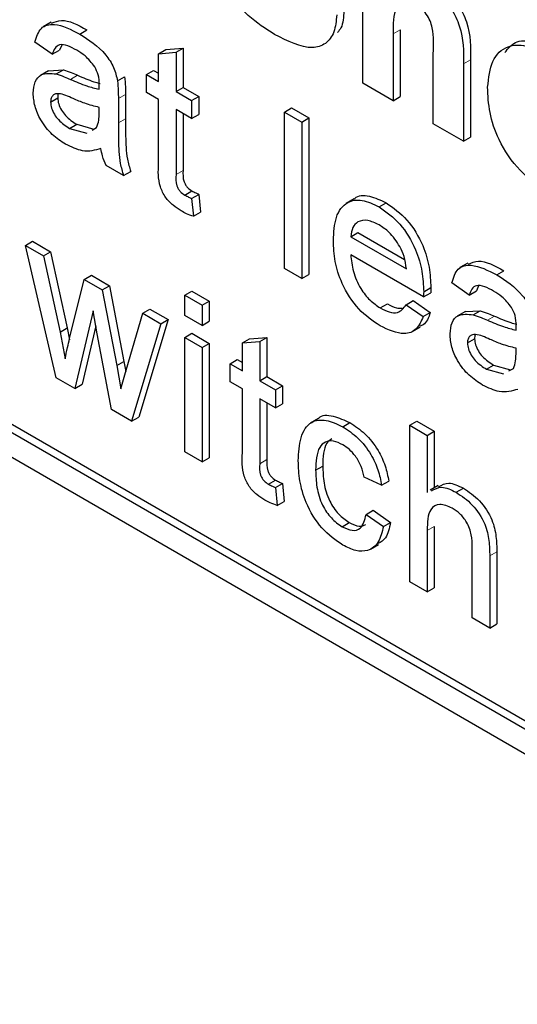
# Paper-space layout 'Blatt2' of a CAD drawing. Header units: millimetres. Extents: x 5 to 418, y 2 to 292.
# Tile 20 of 124: x 116.557 to 117.379, y 173.66 to 175.286. Entities that reach past the tile are written whole.
import ezdxf

# ---------------------------------------------------------------- set-up
doc = ezdxf.new("R2010")
doc.units = ezdxf.units.MM

psp = doc.layouts.new('Blatt2')

# ---------------------------------------------------------------- linework, layer by layer
at = {"color": 7, "linetype": 'Continuous', "lineweight": 25}
for p, q in [((112.2164, 177.0619), (118.1089, 173.6602)), ((113.7249, 176.2319), (118.1089, 173.701)), ((113.7367, 176.2387), (118.1207, 173.7078)), ((117.1238, 175.1815), (117.1238, 175.4809)), ((116.6085, 175.2823), (116.5952, 175.2747)), ((116.6559, 175.2628), (116.6677, 175.2697)), ((117.1855, 175.2697), (117.1855, 175.1595)), ((116.6105, 175.2294), (116.5818, 175.2493)), ((117.1737, 175.2629), (117.1737, 175.1527)), ((116.6105, 175.2294), (116.6223, 175.2362)), ((116.626, 175.2445), (116.6223, 175.2362)), ((116.7862, 175.2303), (116.798, 175.2371)), ((116.7862, 175.2303), (116.8149, 175.2326)), ((116.798, 175.2371), (116.8267, 175.2394)), ((116.8149, 175.2326), (116.8267, 175.2394)), ((116.8149, 175.2326), (116.8149, 175.1678)), ((116.8267, 175.2394), (116.8267, 175.1746)), ((117.2402, 175.1144), (117.2402, 175.2305)), ((116.7862, 175.1843), (116.7862, 175.2303)), ((117.3018, 175.2201), (117.3018, 175.0924)), ((116.6041, 175.2021), (116.5909, 175.1945)), ((116.6041, 175.2021), (116.6287, 175.2036)), ((116.617, 175.1968), (116.6287, 175.2036)), ((116.7661, 175.1959), (116.7779, 175.2027)), ((116.7779, 175.2027), (116.7862, 175.1979)), ((117.29, 175.2133), (117.29, 175.0856)), ((116.7182, 175.1855), (116.73, 175.1923)), ((116.7661, 175.1661), (116.7661, 175.1959)), ((116.7661, 175.1959), (116.7862, 175.1843)), ((116.7862, 175.1545), (116.7661, 175.1661)), ((116.8149, 175.1678), (116.8267, 175.1746)), ((116.8149, 175.1678), (116.8407, 175.1529)), ((116.8267, 175.1746), (116.8525, 175.1597)), ((117.1737, 175.1527), (117.1238, 175.1815)), ((116.6076, 175.1504), (116.6194, 175.1572)), ((116.7196, 175.1563), (116.7196, 175.1159)), ((116.7314, 175.1631), (116.7314, 175.1227)), ((116.7862, 175.0485), (116.7862, 175.1545)), ((116.8407, 175.1529), (116.8525, 175.1597)), ((116.8407, 175.1529), (116.8407, 175.123)), ((116.8525, 175.1597), (116.8525, 175.1298)), ((117.1737, 175.1527), (117.1855, 175.1595)), ((116.6879, 175.132), (116.688, 175.1416)), ((116.8407, 175.123), (116.8149, 175.1379)), ((116.8149, 175.1379), (116.8149, 175.0307)), ((116.994, 175.134), (117.0058, 175.1408)), ((116.994, 174.8754), (116.994, 175.134)), ((116.994, 175.134), (117.0227, 175.1174)), ((117.0058, 175.1408), (117.0345, 175.1242)), ((116.8267, 175.1311), (116.8267, 175.0375)), ((116.8407, 175.123), (116.8525, 175.1298)), ((117.0227, 175.1174), (117.0345, 175.1242)), ((117.0227, 175.1174), (117.0227, 174.8588)), ((117.0345, 175.1242), (117.0345, 174.8656)), ((116.639, 175.1069), (116.6508, 175.1137)), ((116.639, 175.1069), (116.6673, 175.0991)), ((116.6508, 175.1137), (116.679, 175.1059)), ((116.6762, 175.1041), (116.6836, 175.1083)), ((117.29, 175.0856), (117.2402, 175.1144)), ((117.29, 175.0856), (117.3018, 175.0924)), ((116.7282, 175.0289), (116.6995, 175.0454)), ((116.7282, 175.0289), (116.74, 175.0357)), ((116.8295, 174.9969), (116.8413, 175.0037)), ((116.8407, 174.9912), (116.8525, 174.998)), ((116.8407, 174.9912), (116.8436, 174.9618)), ((116.8525, 174.998), (116.8554, 174.9686)), ((117.1095, 174.9906), (117.0963, 174.9829)), ((117.1506, 174.9773), (117.1624, 174.9841)), ((116.8436, 174.9618), (116.8554, 174.9686)), ((117.1037, 174.9281), (117.1155, 174.9349)), ((117.1037, 174.9281), (117.1956, 174.8751)), ((117.1155, 174.9349), (117.1928, 174.8903)), ((116.566, 174.9136), (116.5778, 174.9205)), ((116.6171, 174.6952), (116.566, 174.9136)), ((116.566, 174.9136), (116.5959, 174.8964)), ((116.5778, 174.9205), (116.6077, 174.9032)), ((116.5959, 174.8964), (116.6077, 174.9032)), ((116.5959, 174.8964), (116.6232, 174.7705)), ((116.6077, 174.9032), (116.635, 174.7773)), ((117.2241, 174.8288), (117.1037, 174.8983)), ((117.0227, 174.8588), (116.994, 174.8754)), ((117.2975, 174.8846), (117.2842, 174.8769)), ((116.6391, 174.7597), (116.6633, 174.8575)), ((116.6633, 174.8575), (116.6751, 174.8643)), ((116.6633, 174.8575), (116.693, 174.8403)), ((116.6751, 174.8643), (116.7048, 174.8471)), ((117.0227, 174.8588), (117.0345, 174.8656)), ((117.3449, 174.8651), (117.3567, 174.8719)), ((116.693, 174.8403), (116.7048, 174.8471)), ((116.693, 174.8403), (116.7171, 174.7153)), ((116.7048, 174.8471), (116.7289, 174.7221)), ((117.2243, 174.8372), (117.236, 174.844)), ((117.2995, 174.8317), (117.2708, 174.8516)), ((117.315, 174.8467), (117.3113, 174.8385)), ((116.8293, 174.8313), (116.841, 174.8381)), ((116.8293, 174.8313), (116.858, 174.8147)), ((116.8293, 174.7981), (116.8293, 174.8313)), ((116.841, 174.8381), (116.8697, 174.8215)), ((117.2241, 174.8288), (117.2359, 174.8356)), ((117.2995, 174.8317), (117.3113, 174.8385)), ((116.76, 174.8017), (116.7717, 174.8085)), ((116.7717, 174.8085), (116.8017, 174.7912)), ((116.858, 174.8147), (116.8697, 174.8215)), ((116.858, 174.8147), (116.858, 174.7816)), ((116.8697, 174.8215), (116.8697, 174.7884)), ((117.1526, 174.8104), (117.1644, 174.8172)), ((117.1952, 174.8156), (117.207, 174.8224)), ((117.1952, 174.8156), (117.2234, 174.796)), ((117.207, 174.8224), (117.2352, 174.8029)), ((116.678, 174.8054), (116.6478, 174.6775)), ((116.6847, 174.7674), (116.678, 174.8054)), ((116.7324, 174.7077), (116.76, 174.8017)), ((116.76, 174.8017), (116.7899, 174.7844)), ((116.858, 174.7816), (116.8293, 174.7981)), ((117.2234, 174.796), (117.2352, 174.8029)), ((117.2931, 174.8044), (117.2798, 174.7967)), ((117.2931, 174.8044), (117.3177, 174.8058)), ((117.3059, 174.799), (117.3177, 174.8058)), ((116.6232, 174.7705), (116.635, 174.7773)), ((116.635, 174.7773), (116.6387, 174.7578)), ((116.6823, 174.7807), (116.6596, 174.6843)), ((116.7899, 174.7844), (116.7414, 174.6234)), ((116.8017, 174.7912), (116.7532, 174.6302)), ((116.7899, 174.7844), (116.8017, 174.7912)), ((116.858, 174.7816), (116.8697, 174.7884)), ((117.2053, 174.7712), (117.2186, 174.7789)), ((116.6232, 174.7705), (116.6315, 174.7262)), ((116.7081, 174.6427), (116.6847, 174.7674)), ((116.8293, 174.7617), (116.841, 174.7685)), ((116.8293, 174.5727), (116.8293, 174.7617)), ((116.8293, 174.7617), (116.858, 174.7451)), ((116.841, 174.7685), (116.8697, 174.7519)), ((116.9246, 174.7527), (116.9363, 174.7595)), ((116.9363, 174.7595), (116.9651, 174.7617)), ((116.9533, 174.7549), (116.9651, 174.7617)), ((116.9651, 174.7617), (116.9651, 174.6969)), ((117.2966, 174.7527), (117.3084, 174.7595)), ((116.858, 174.7451), (116.8697, 174.7519)), ((116.858, 174.7451), (116.858, 174.5562)), ((116.8697, 174.7519), (116.8697, 174.563)), ((116.9246, 174.7527), (116.9533, 174.7549)), ((116.9246, 174.7067), (116.9246, 174.7527)), ((116.9533, 174.7549), (116.9533, 174.6901)), ((117.3769, 174.7343), (117.377, 174.7438)), ((116.7171, 174.7153), (116.7289, 174.7221)), ((116.7171, 174.7153), (116.7239, 174.6768)), ((116.7289, 174.7221), (116.7318, 174.7055)), ((116.9045, 174.7183), (116.9162, 174.7251)), ((116.9045, 174.6884), (116.9045, 174.7183)), ((116.9045, 174.7183), (116.9246, 174.7067)), ((116.9162, 174.7251), (116.9246, 174.7203)), ((117.328, 174.7091), (117.3398, 174.7159)), ((117.3398, 174.7159), (117.368, 174.7082)), ((117.3652, 174.7064), (117.3726, 174.7105)), ((116.6478, 174.6775), (116.6171, 174.6952)), ((116.7239, 174.6768), (116.7324, 174.7077)), ((116.9533, 174.6901), (116.9651, 174.6969)), ((116.9651, 174.6969), (116.9909, 174.682)), ((117.328, 174.7091), (117.3562, 174.7014)), ((116.6478, 174.6775), (116.6596, 174.6843)), ((116.9246, 174.6768), (116.9045, 174.6884)), ((116.9533, 174.6901), (116.9791, 174.6752)), ((116.9791, 174.6752), (116.9909, 174.682)), ((116.9909, 174.682), (116.9909, 174.6521)), ((116.9246, 174.5708), (116.9246, 174.6768)), ((116.9791, 174.6752), (116.9791, 174.6453)), ((116.9791, 174.6453), (116.9533, 174.6603)), ((116.9533, 174.6603), (116.9533, 174.553)), ((116.9651, 174.6534), (116.9651, 174.5598)), ((116.9791, 174.6453), (116.9909, 174.6521)), ((116.7414, 174.6234), (116.7081, 174.6427)), ((116.7414, 174.6234), (116.7532, 174.6302)), ((117.0505, 174.6279), (117.0373, 174.6203)), ((117.0904, 174.6142), (117.1022, 174.621)), ((117.2013, 174.6165), (117.2131, 174.6233)), ((117.2013, 174.3579), (117.2013, 174.6165)), ((117.2013, 174.6165), (117.23, 174.5999)), ((117.2131, 174.6233), (117.2418, 174.6067)), ((117.23, 174.5999), (117.2418, 174.6067)), ((117.23, 174.5999), (117.23, 174.5055)), ((117.2418, 174.6067), (117.2418, 174.5133)), ((116.858, 174.5562), (116.8293, 174.5727)), ((116.858, 174.5562), (116.8697, 174.563)), ((117.0457, 174.5424), (117.0575, 174.5492)), ((116.9678, 174.5192), (116.9796, 174.526)), ((116.9791, 174.5136), (116.9909, 174.5204)), ((116.9909, 174.5204), (116.9938, 174.4909)), ((117.1548, 174.5174), (117.1261, 174.5307)), ((117.1548, 174.5174), (117.1666, 174.5242)), ((117.248, 174.5169), (117.2348, 174.5093)), ((116.9791, 174.5136), (116.982, 174.4841)), ((117.278, 174.5059), (117.2898, 174.5127)), ((116.982, 174.4841), (116.9938, 174.4909)), ((117.129, 174.4693), (117.1407, 174.4761)), ((117.129, 174.4693), (117.1577, 174.4494)), ((117.1407, 174.4761), (117.1694, 174.4562)), ((117.0895, 174.449), (117.1013, 174.4558)), ((117.1577, 174.4494), (117.1694, 174.4562)), ((117.23, 174.4427), (117.23, 174.3414)), ((117.2418, 174.4495), (117.2418, 174.3482)), ((117.1365, 174.4119), (117.1497, 174.4196)), ((117.3046, 174.2983), (117.3046, 174.4157)), ((117.3451, 174.4077), (117.3451, 174.2885)), ((117.3334, 174.4008), (117.3334, 174.2817)), ((117.23, 174.3414), (117.2013, 174.3579)), ((117.23, 174.3414), (117.2418, 174.3482)), ((117.3334, 174.2817), (117.3046, 174.2983)), ((117.3334, 174.2817), (117.3451, 174.2885))]:
    psp.add_line(p, q, dxfattribs=at)
at = {"color": 7, "linetype": 'Continuous', "lineweight": 18}
for p, q in [((117.1737, 175.2629), (117.1855, 175.2697)), ((117.29, 175.2133), (117.3018, 175.2201)), ((116.6406, 175.1879), (116.6523, 175.1947)), ((116.7196, 175.1563), (116.7314, 175.1631)), ((116.7196, 175.1159), (116.7314, 175.1227)), ((116.8149, 175.0307), (116.8267, 175.0375)), ((117.3295, 174.7902), (117.3413, 174.797)), ((116.9533, 174.553), (116.9651, 174.5598)), ((117.23, 174.4427), (117.2418, 174.4495)), ((117.3334, 174.4008), (117.3451, 174.4077))]:
    psp.add_line(p, q, dxfattribs=at)
at = {"color": 7, "linetype": 'Continuous', "lineweight": 25}
for points, knots in [([(116.9775, 175.2622), (116.9629, 175.2715), (116.9338, 175.29), (116.8971, 175.3355), (116.8771, 175.3847), (116.8732, 175.413), (116.8712, 175.4272)], [0, 0, 0, 0, 0.280715, 0.55934, 0.779309, 1, 1, 1, 1]), ([(117.2406, 175.3504), (117.2479, 175.3454), (117.2626, 175.3356), (117.2828, 175.3119), (117.3023, 175.2697), (117.302, 175.2406), (117.3018, 175.2201)], [0, 0, 0, 0, 0.187232, 0.374201, 0.560543, 1, 1, 1, 1]), ([(117.2288, 175.3436), (117.2361, 175.3386), (117.2508, 175.3288), (117.271, 175.3051), (117.2905, 175.2629), (117.2902, 175.2338), (117.29, 175.2133)], [0, 0, 0, 0, 0.187232, 0.374201, 0.560543, 1, 1, 1, 1]), ([(117.2116, 175.3113), (117.2082, 175.313), (117.2014, 175.3164), (117.192, 175.3169), (117.1841, 175.3136), (117.1738, 175.299), (117.1737, 175.2789), (117.1737, 175.2629)], [0, 0, 0, 0, 0.12527, 0.250505, 0.375684, 0.500963, 1, 1, 1, 1]), ([(117.0924, 175.3013), (117.0918, 175.2908), (117.091, 175.276), (117.0838, 175.2677), (117.0816, 175.2652)], [0, 0, 0, 0, 0.705108, 1, 1, 1, 1]), ([(117.2402, 175.2305), (117.2407, 175.2442), (117.2414, 175.2613), (117.2353, 175.2847), (117.2289, 175.296), (117.2206, 175.3055), (117.2146, 175.3093), (117.2116, 175.3113)], [0, 0, 0, 0, 0.500563, 0.625443, 0.750179, 0.874937, 1, 1, 1, 1]), ([(116.6094, 175.2805), (116.6146, 175.2828), (116.6307, 175.2898), (116.6528, 175.2778), (116.6677, 175.2697)], [0, 0, 0, 0, 0.323837, 1, 1, 1, 1]), ([(117.0806, 175.2945), (117.0796, 175.2845), (117.0776, 175.2646), (117.063, 175.2453), (117.0309, 175.2352), (116.9995, 175.251), (116.9775, 175.2622)], [0, 0, 0, 0, 0.186966, 0.374006, 0.560967, 1, 1, 1, 1]), ([(116.5818, 175.2493), (116.5844, 175.2581), (116.5897, 175.2755), (116.618, 175.2821), (116.6415, 175.2702), (116.6559, 175.2628)], [0, 0, 0, 0, 0.2804297, 0.5593032, 1, 1, 1, 1]), ([(116.6559, 175.2628), (116.6709, 175.2533), (116.6917, 175.24), (116.7132, 175.2078), (116.7165, 175.1929), (116.7182, 175.1855)], [0, 0, 0, 0, 0.559253, 0.779195, 1, 1, 1, 1]), ([(117.3586, 175.2321), (117.3637, 175.2387), (117.3747, 175.2529), (117.4048, 175.2522), (117.4269, 175.2417), (117.4379, 175.2364)], [0, 0, 0, 0, 0.30151, 0.650518, 1, 1, 1, 1]), ([(116.6508, 175.236), (116.6459, 175.2386), (116.6361, 175.2439), (116.6226, 175.2468), (116.6143, 175.2399), (116.6118, 175.2329), (116.6105, 175.2294)], [0, 0, 0, 0, 0.280855, 0.559751, 0.7795, 1, 1, 1, 1]), ([(116.6806, 175.2088), (116.6754, 175.2152), (116.6662, 175.2268), (116.6555, 175.2332), (116.6508, 175.236)], [0, 0, 0, 0, 0.557871, 1, 1, 1, 1]), ([(117.3299, 175.175), (117.3317, 175.1903), (117.3352, 175.2208), (117.3599, 175.2446), (117.3928, 175.2457), (117.415, 175.235), (117.4261, 175.2296)], [0, 0, 0, 0, 0.27995, 0.559147, 0.779424, 1, 1, 1, 1]), ([(116.5789, 175.1651), (116.5795, 175.1717), (116.5808, 175.185), (116.5934, 175.1994), (116.608, 175.1978), (116.617, 175.1968)], [0, 0, 0, 0, 0.280458, 0.560983, 1, 1, 1, 1]), ([(116.6287, 175.2036), (116.6331, 175.2022), (116.6409, 175.1997), (116.6488, 175.1962), (116.6523, 175.1947)], [0, 0, 0, 0, 0.5599184, 1, 1, 1, 1]), ([(116.688, 175.1791), (116.6879, 175.1845), (116.6877, 175.194), (116.6828, 175.2043), (116.6806, 175.2088)], [0, 0, 0, 0, 0.561903, 1, 1, 1, 1]), ([(116.617, 175.1968), (116.6213, 175.1954), (116.6291, 175.1929), (116.6371, 175.1894), (116.6406, 175.1879)], [0, 0, 0, 0, 0.5599184, 1, 1, 1, 1]), ([(116.6406, 175.1879), (116.6495, 175.1841), (116.6655, 175.1771), (116.681, 175.1732), (116.6879, 175.1715)], [0, 0, 0, 0, 0.560185, 1, 1, 1, 1]), ([(116.6523, 175.1947), (116.6613, 175.1908), (116.6738, 175.1853), (116.6859, 175.1821), (116.6893, 175.1812)], [0, 0, 0, 0, 0.719639, 1, 1, 1, 1]), ([(116.7182, 175.1855), (116.7187, 175.1799), (116.7196, 175.17), (116.7196, 175.1605), (116.7196, 175.1563)], [0, 0, 0, 0, 0.5598174, 1, 1, 1, 1]), ([(116.73, 175.1923), (116.7305, 175.1867), (116.7314, 175.1768), (116.7314, 175.1673), (116.7314, 175.1631)], [0, 0, 0, 0, 0.5598174, 1, 1, 1, 1]), ([(116.6879, 175.1715), (116.6879, 175.1729), (116.6879, 175.1755), (116.688, 175.178), (116.688, 175.1791)], [0, 0, 0, 0, 0.560023, 1, 1, 1, 1]), ([(117.4265, 175.003), (117.4118, 175.0134), (117.3824, 175.0342), (117.348, 175.0839), (117.3318, 175.1338), (117.3305, 175.1613), (117.3299, 175.175)], [0, 0, 0, 0, 0.2801445, 0.5588988, 0.7790531, 1, 1, 1, 1]), ([(116.6325, 175.0808), (116.625, 175.0856), (116.6101, 175.0952), (116.5915, 175.1185), (116.5805, 175.1439), (116.5794, 175.158), (116.5789, 175.1651)], [0, 0, 0, 0, 0.280815, 0.55969, 0.779696, 1, 1, 1, 1]), ([(116.6448, 175.1562), (116.6366, 175.1599), (116.6264, 175.1646), (116.6156, 175.1642), (116.6112, 175.1617), (116.6082, 175.1571), (116.6078, 175.1527), (116.6076, 175.1504)], [0, 0, 0, 0, 0.50028, 0.625326, 0.750269, 0.875147, 1, 1, 1, 1]), ([(116.6076, 175.1504), (116.6079, 175.1471), (116.6085, 175.1406), (116.6136, 175.1301), (116.6235, 175.1169), (116.6326, 175.111), (116.639, 175.1069)], [0, 0, 0, 0, 0.186565, 0.373467, 0.560613, 1, 1, 1, 1]), ([(116.6208, 175.1642), (116.6206, 175.164), (116.6195, 175.1623), (116.6195, 175.1596), (116.6194, 175.1572)], [0, 0, 0, 0, 0.114706, 1, 1, 1, 1]), ([(116.6194, 175.1572), (116.6197, 175.1539), (116.6203, 175.1474), (116.6254, 175.1369), (116.6353, 175.1237), (116.6444, 175.1178), (116.6508, 175.1137)], [0, 0, 0, 0, 0.186565, 0.373467, 0.560613, 1, 1, 1, 1]), ([(116.688, 175.1416), (116.6801, 175.1436), (116.6659, 175.1472), (116.6512, 175.1534), (116.6448, 175.1562)], [0, 0, 0, 0, 0.55976, 1, 1, 1, 1]), ([(116.6836, 175.1083), (116.6851, 175.1122), (116.6877, 175.1191), (116.6878, 175.1281), (116.6879, 175.132)], [0, 0, 0, 0, 0.558995, 1, 1, 1, 1]), ([(116.7314, 175.1227), (116.7314, 175.1132), (116.7315, 175.0976), (116.7321, 175.0756), (116.7339, 175.0562), (116.738, 175.0425), (116.74, 175.0357)], [0, 0, 0, 0, 0.340206, 0.560339, 0.780175, 1, 1, 1, 1]), ([(116.7196, 175.1159), (116.7196, 175.1064), (116.7197, 175.0908), (116.7203, 175.0688), (116.7221, 175.0494), (116.7262, 175.0357), (116.7282, 175.0289)], [0, 0, 0, 0, 0.340206, 0.560339, 0.780175, 1, 1, 1, 1]), ([(116.6909, 175.0736), (116.6811, 175.0708), (116.6636, 175.0659), (116.642, 175.0762), (116.6325, 175.0808)], [0, 0, 0, 0, 0.559971, 1, 1, 1, 1]), ([(116.6995, 175.0454), (116.6972, 175.0508), (116.6931, 175.0603), (116.6916, 175.0695), (116.6909, 175.0736)], [0, 0, 0, 0, 0.5596973, 1, 1, 1, 1]), ([(116.8234, 174.9706), (116.8189, 174.9734), (116.8099, 174.979), (116.7969, 174.9925), (116.7845, 175.0186), (116.7855, 175.0361), (116.7862, 175.0485)], [0, 0, 0, 0, 0.1874327, 0.3738211, 0.5594622, 1, 1, 1, 1]), ([(116.8267, 175.0375), (116.8263, 175.0315), (116.8259, 175.024), (116.8303, 175.0139), (116.8347, 175.0078), (116.8386, 175.0054), (116.8413, 175.0037)], [0, 0, 0, 0, 0.499596, 0.625239, 0.750354, 1, 1, 1, 1]), ([(116.8149, 175.0307), (116.8145, 175.0247), (116.8141, 175.0172), (116.8185, 175.0071), (116.8229, 175.001), (116.8268, 174.9986), (116.8295, 174.9969)], [0, 0, 0, 0, 0.499596, 0.625239, 0.750354, 1, 1, 1, 1]), ([(116.8413, 175.0037), (116.8434, 175.0026), (116.8471, 175.0005), (116.8509, 174.9988), (116.8525, 174.998)], [0, 0, 0, 0, 0.5599652, 1, 1, 1, 1]), ([(116.8295, 174.9969), (116.8316, 174.9958), (116.8353, 174.9937), (116.8391, 174.992), (116.8407, 174.9912)], [0, 0, 0, 0, 0.5599652, 1, 1, 1, 1]), ([(117.075, 174.9215), (117.0757, 174.9351), (117.0771, 174.9623), (117.0952, 174.9863), (117.122, 174.991), (117.1411, 174.9819), (117.1506, 174.9773)], [0, 0, 0, 0, 0.280748, 0.559775, 0.779666, 1, 1, 1, 1]), ([(117.1098, 174.9902), (117.1101, 174.9905), (117.1152, 174.9974), (117.1346, 174.9968), (117.1531, 174.9883), (117.1624, 174.9841)], [0, 0, 0, 0, 0.024421, 0.511721, 1, 1, 1, 1]), ([(116.8436, 174.9618), (116.8399, 174.9631), (116.8332, 174.9654), (116.8264, 174.969), (116.8234, 174.9706)], [0, 0, 0, 0, 0.560078, 1, 1, 1, 1]), ([(117.1506, 174.9773), (117.1625, 174.9688), (117.1862, 174.952), (117.2115, 174.9097), (117.2228, 174.8702), (117.2238, 174.8482), (117.2243, 174.8372)], [0, 0, 0, 0, 0.279366, 0.558398, 0.778885, 1, 1, 1, 1]), ([(117.1624, 174.9841), (117.1743, 174.9756), (117.198, 174.9588), (117.2233, 174.9165), (117.2346, 174.877), (117.2356, 174.855), (117.236, 174.844)], [0, 0, 0, 0, 0.279366, 0.558398, 0.778885, 1, 1, 1, 1]), ([(117.1505, 174.9475), (117.1441, 174.9506), (117.1313, 174.9568), (117.1158, 174.9542), (117.106, 174.9441), (117.1045, 174.9334), (117.1037, 174.9281)], [0, 0, 0, 0, 0.28019, 0.559728, 0.779642, 1, 1, 1, 1]), ([(117.185, 174.9117), (117.1793, 174.9202), (117.1691, 174.9355), (117.1562, 174.9438), (117.1505, 174.9475)], [0, 0, 0, 0, 0.558512, 1, 1, 1, 1]), ([(117.1521, 174.7808), (117.14, 174.7891), (117.1159, 174.8055), (117.0889, 174.8475), (117.0765, 174.888), (117.0755, 174.9103), (117.075, 174.9215)], [0, 0, 0, 0, 0.279952, 0.558661, 0.778994, 1, 1, 1, 1]), ([(117.1956, 174.8751), (117.1948, 174.8818), (117.1935, 174.8938), (117.1876, 174.9063), (117.185, 174.9117)], [0, 0, 0, 0, 0.560674, 1, 1, 1, 1]), ([(117.1037, 174.8983), (117.1046, 174.8892), (117.1064, 174.8711), (117.1183, 174.8437), (117.135, 174.8222), (117.1467, 174.8143), (117.1526, 174.8104)], [0, 0, 0, 0, 0.280633, 0.559687, 0.779661, 1, 1, 1, 1]), ([(117.2708, 174.8516), (117.2734, 174.8603), (117.2786, 174.8778), (117.307, 174.8844), (117.3305, 174.8724), (117.3449, 174.8651)], [0, 0, 0, 0, 0.2804297, 0.5593032, 1, 1, 1, 1]), ([(117.2983, 174.8827), (117.3036, 174.885), (117.3197, 174.8921), (117.3418, 174.8801), (117.3567, 174.8719)], [0, 0, 0, 0, 0.3238372, 1, 1, 1, 1]), ([(117.3449, 174.8651), (117.3599, 174.8556), (117.3807, 174.8422), (117.4022, 174.8101), (117.4055, 174.7952), (117.4072, 174.7877)], [0, 0, 0, 0, 0.559253, 0.779195, 1, 1, 1, 1]), ([(117.236, 174.844), (117.236, 174.8424), (117.236, 174.8396), (117.2359, 174.8368), (117.2359, 174.8356)], [0, 0, 0, 0, 0.559999, 1, 1, 1, 1]), ([(117.3398, 174.8383), (117.3349, 174.8409), (117.3251, 174.8462), (117.3115, 174.849), (117.3032, 174.8421), (117.3007, 174.8352), (117.2995, 174.8317)], [0, 0, 0, 0, 0.2808547, 0.5597509, 0.7794996, 1, 1, 1, 1]), ([(117.2243, 174.8372), (117.2242, 174.8356), (117.2242, 174.8328), (117.2242, 174.83), (117.2241, 174.8288)], [0, 0, 0, 0, 0.559999, 1, 1, 1, 1]), ([(117.3696, 174.811), (117.3644, 174.8175), (117.3551, 174.829), (117.3445, 174.8354), (117.3398, 174.8383)], [0, 0, 0, 0, 0.557871, 1, 1, 1, 1]), ([(117.1526, 174.8104), (117.1575, 174.8079), (117.1674, 174.8028), (117.1843, 174.8012), (117.1911, 174.8102), (117.1952, 174.8156)], [0, 0, 0, 0, 0.2812824, 0.5619063, 1, 1, 1, 1]), ([(117.1644, 174.8172), (117.1694, 174.8145), (117.1781, 174.8098), (117.1857, 174.81), (117.1889, 174.81)], [0, 0, 0, 0, 0.580827, 1, 1, 1, 1]), ([(117.377, 174.7814), (117.3769, 174.7867), (117.3767, 174.7963), (117.3718, 174.8065), (117.3696, 174.811)], [0, 0, 0, 0, 0.561903, 1, 1, 1, 1]), ([(117.2234, 174.796), (117.2201, 174.7885), (117.2137, 174.7734), (117.1886, 174.7638), (117.166, 174.7743), (117.1521, 174.7808)], [0, 0, 0, 0, 0.2806132, 0.5608329, 1, 1, 1, 1]), ([(117.2352, 174.8029), (117.2324, 174.7945), (117.2288, 174.7838), (117.2198, 174.781), (117.2178, 174.7803)], [0, 0, 0, 0, 0.776004, 1, 1, 1, 1]), ([(117.2679, 174.7674), (117.2685, 174.774), (117.2698, 174.7872), (117.2824, 174.8016), (117.297, 174.8), (117.3059, 174.799)], [0, 0, 0, 0, 0.280458, 0.560983, 1, 1, 1, 1]), ([(117.3059, 174.799), (117.3103, 174.7976), (117.3181, 174.7951), (117.326, 174.7917), (117.3295, 174.7902)], [0, 0, 0, 0, 0.5599184, 1, 1, 1, 1]), ([(117.3177, 174.8058), (117.3221, 174.8044), (117.3299, 174.8019), (117.3378, 174.7985), (117.3413, 174.797)], [0, 0, 0, 0, 0.5599184, 1, 1, 1, 1]), ([(117.3413, 174.797), (117.3503, 174.793), (117.3628, 174.7875), (117.3749, 174.7843), (117.3783, 174.7835)], [0, 0, 0, 0, 0.719639, 1, 1, 1, 1]), ([(117.3295, 174.7902), (117.3385, 174.7863), (117.3545, 174.7794), (117.37, 174.7755), (117.3769, 174.7737)], [0, 0, 0, 0, 0.560185, 1, 1, 1, 1]), ([(117.3769, 174.7737), (117.3769, 174.7752), (117.3769, 174.7777), (117.377, 174.7803), (117.377, 174.7814)], [0, 0, 0, 0, 0.5600235, 1, 1, 1, 1]), ([(116.6315, 174.7262), (116.6329, 174.7325), (116.6354, 174.7436), (116.638, 174.7548), (116.6391, 174.7597)], [0, 0, 0, 0, 0.559994, 1, 1, 1, 1]), ([(117.3215, 174.6831), (117.314, 174.6879), (117.299, 174.6975), (117.2804, 174.7208), (117.2694, 174.7461), (117.2684, 174.7603), (117.2679, 174.7674)], [0, 0, 0, 0, 0.280815, 0.55969, 0.779696, 1, 1, 1, 1]), ([(117.3338, 174.7585), (117.3256, 174.7622), (117.3154, 174.7668), (117.3045, 174.7664), (117.3002, 174.764), (117.2972, 174.7594), (117.2968, 174.7549), (117.2966, 174.7527)], [0, 0, 0, 0, 0.50028, 0.625326, 0.750269, 0.875147, 1, 1, 1, 1]), ([(117.3097, 174.7664), (117.3096, 174.7662), (117.3085, 174.7645), (117.3084, 174.7619), (117.3084, 174.7595)], [0, 0, 0, 0, 0.114706, 1, 1, 1, 1]), ([(117.3084, 174.7595), (117.3087, 174.7562), (117.3093, 174.7497), (117.3144, 174.7391), (117.3242, 174.726), (117.3334, 174.7201), (117.3398, 174.7159)], [0, 0, 0, 0, 0.186565, 0.373467, 0.560613, 1, 1, 1, 1]), ([(117.2966, 174.7527), (117.2969, 174.7494), (117.2975, 174.7429), (117.3026, 174.7323), (117.3125, 174.7192), (117.3216, 174.7133), (117.328, 174.7091)], [0, 0, 0, 0, 0.186565, 0.373467, 0.560613, 1, 1, 1, 1]), ([(117.377, 174.7438), (117.369, 174.7458), (117.3548, 174.7494), (117.3402, 174.7557), (117.3338, 174.7585)], [0, 0, 0, 0, 0.55976, 1, 1, 1, 1]), ([(117.3726, 174.7105), (117.3741, 174.7144), (117.3767, 174.7214), (117.3768, 174.7303), (117.3769, 174.7343)], [0, 0, 0, 0, 0.558995, 1, 1, 1, 1]), ([(117.3799, 174.6759), (117.3701, 174.6731), (117.3526, 174.6682), (117.331, 174.6785), (117.3215, 174.6831)], [0, 0, 0, 0, 0.559971, 1, 1, 1, 1]), ([(117.0507, 174.6277), (117.0508, 174.6279), (117.0554, 174.6348), (117.0751, 174.6328), (117.0932, 174.625), (117.1022, 174.621)], [0, 0, 0, 0, 0.011465, 0.505148, 1, 1, 1, 1]), ([(117.017, 174.5581), (117.0177, 174.5714), (117.0192, 174.5979), (117.0353, 174.6239), (117.0624, 174.6272), (117.0811, 174.6185), (117.0904, 174.6142)], [0, 0, 0, 0, 0.280838, 0.55968, 0.779579, 1, 1, 1, 1]), ([(117.0904, 174.6142), (117.0989, 174.6086), (117.1159, 174.5975), (117.1368, 174.5709), (117.1499, 174.5427), (117.1531, 174.5258), (117.1548, 174.5174)], [0, 0, 0, 0, 0.2802671, 0.5594386, 0.7795347, 1, 1, 1, 1]), ([(117.1022, 174.621), (117.1107, 174.6155), (117.1277, 174.6043), (117.1486, 174.5777), (117.1616, 174.5495), (117.1649, 174.5326), (117.1666, 174.5242)], [0, 0, 0, 0, 0.2802671, 0.5594386, 0.7795347, 1, 1, 1, 1]), ([(117.0906, 174.5843), (117.0854, 174.5868), (117.0749, 174.5919), (117.0612, 174.5901), (117.0472, 174.5768), (117.0463, 174.5566), (117.0457, 174.5424)], [0, 0, 0, 0, 0.187089, 0.37388, 0.56073, 1, 1, 1, 1]), ([(117.0722, 174.5944), (117.0693, 174.5921), (117.0583, 174.5837), (117.0578, 174.5638), (117.0575, 174.5492)], [0, 0, 0, 0, 0.265832, 1, 1, 1, 1]), ([(117.1261, 174.5307), (117.1247, 174.5366), (117.1218, 174.5485), (117.1125, 174.5649), (117.1016, 174.5772), (117.0943, 174.5819), (117.0906, 174.5843)], [0, 0, 0, 0, 0.2802132, 0.5594758, 0.779649, 1, 1, 1, 1]), ([(116.9617, 174.4929), (116.9572, 174.4957), (116.9482, 174.5013), (116.9353, 174.5148), (116.9229, 174.5409), (116.9239, 174.5584), (116.9246, 174.5708)], [0, 0, 0, 0, 0.187433, 0.373821, 0.559462, 1, 1, 1, 1]), ([(116.9533, 174.553), (116.9529, 174.547), (116.9524, 174.5395), (116.9569, 174.5294), (116.9612, 174.5234), (116.9652, 174.5209), (116.9678, 174.5192)], [0, 0, 0, 0, 0.499596, 0.625239, 0.750354, 1, 1, 1, 1]), ([(116.9651, 174.5598), (116.9647, 174.5538), (116.9642, 174.5463), (116.9687, 174.5362), (116.973, 174.5302), (116.977, 174.5277), (116.9796, 174.526)], [0, 0, 0, 0, 0.499596, 0.625239, 0.750354, 1, 1, 1, 1]), ([(117.0905, 174.4186), (117.0786, 174.4269), (117.0548, 174.4435), (117.0294, 174.4857), (117.0183, 174.5252), (117.0174, 174.5471), (117.017, 174.5581)], [0, 0, 0, 0, 0.279595, 0.558341, 0.778834, 1, 1, 1, 1]), ([(117.0575, 174.5492), (117.0578, 174.5401), (117.0583, 174.5219), (117.0665, 174.4932), (117.0829, 174.4686), (117.0951, 174.4601), (117.1013, 174.4558)], [0, 0, 0, 0, 0.281276, 0.560536, 0.78011, 1, 1, 1, 1]), ([(117.0457, 174.5424), (117.046, 174.5333), (117.0466, 174.515), (117.0547, 174.4864), (117.0711, 174.4618), (117.0833, 174.4533), (117.0895, 174.449)], [0, 0, 0, 0, 0.281276, 0.560536, 0.78011, 1, 1, 1, 1]), ([(116.9678, 174.5192), (116.9699, 174.5181), (116.9737, 174.5161), (116.9775, 174.5143), (116.9791, 174.5136)], [0, 0, 0, 0, 0.5599652, 1, 1, 1, 1]), ([(116.9796, 174.526), (116.9817, 174.5249), (116.9855, 174.5229), (116.9892, 174.5211), (116.9909, 174.5204)], [0, 0, 0, 0, 0.5599652, 1, 1, 1, 1]), ([(117.249, 174.5149), (117.2543, 174.518), (117.2655, 174.5244), (117.2814, 174.5168), (117.2898, 174.5127)], [0, 0, 0, 0, 0.470183, 1, 1, 1, 1]), ([(117.2372, 174.5081), (117.2425, 174.5111), (117.2537, 174.5176), (117.2696, 174.51), (117.278, 174.5059)], [0, 0, 0, 0, 0.470183, 1, 1, 1, 1]), ([(117.278, 174.5059), (117.2871, 174.4998), (117.3051, 174.4876), (117.3264, 174.4558), (117.3329, 174.4257), (117.3332, 174.4091), (117.3334, 174.4008)], [0, 0, 0, 0, 0.2803178, 0.5583395, 0.7785536, 1, 1, 1, 1]), ([(117.2898, 174.5127), (117.2989, 174.5066), (117.3169, 174.4944), (117.3382, 174.4627), (117.3446, 174.4325), (117.345, 174.4159), (117.3451, 174.4077)], [0, 0, 0, 0, 0.2803178, 0.5583395, 0.7785536, 1, 1, 1, 1]), ([(116.982, 174.4841), (116.9782, 174.4854), (116.9715, 174.4877), (116.9647, 174.4913), (116.9617, 174.4929)], [0, 0, 0, 0, 0.560078, 1, 1, 1, 1]), ([(117.2715, 174.4798), (117.2644, 174.4828), (117.2502, 174.4886), (117.2308, 174.4774), (117.2303, 174.4559), (117.23, 174.4427)], [0, 0, 0, 0, 0.280205, 0.55932, 1, 1, 1, 1]), ([(117.0895, 174.449), (117.0951, 174.4464), (117.1063, 174.4411), (117.1234, 174.4458), (117.1269, 174.4604), (117.129, 174.4693)], [0, 0, 0, 0, 0.280899, 0.560906, 1, 1, 1, 1]), ([(117.3046, 174.4157), (117.3044, 174.4221), (117.304, 174.435), (117.297, 174.4556), (117.2844, 174.4714), (117.2758, 174.477), (117.2715, 174.4798)], [0, 0, 0, 0, 0.281222, 0.559777, 0.779378, 1, 1, 1, 1]), ([(117.1013, 174.4558), (117.107, 174.453), (117.1175, 174.4478), (117.1253, 174.4513), (117.1288, 174.4529)], [0, 0, 0, 0, 0.548596, 1, 1, 1, 1]), ([(117.1694, 174.4562), (117.1676, 174.4466), (117.1644, 174.4303), (117.1533, 174.4238), (117.1487, 174.4211)], [0, 0, 0, 0, 0.593899, 1, 1, 1, 1]), ([(117.1577, 174.4494), (117.1555, 174.4402), (117.1513, 174.4216), (117.1338, 174.4085), (117.1124, 174.4078), (117.0978, 174.415), (117.0905, 174.4186)], [0, 0, 0, 0, 0.280202, 0.55951, 0.779586, 1, 1, 1, 1])]:
    psp.add_open_spline(points, degree=3, knots=knots, dxfattribs=at)

doc.saveas('drawing.dxf')
